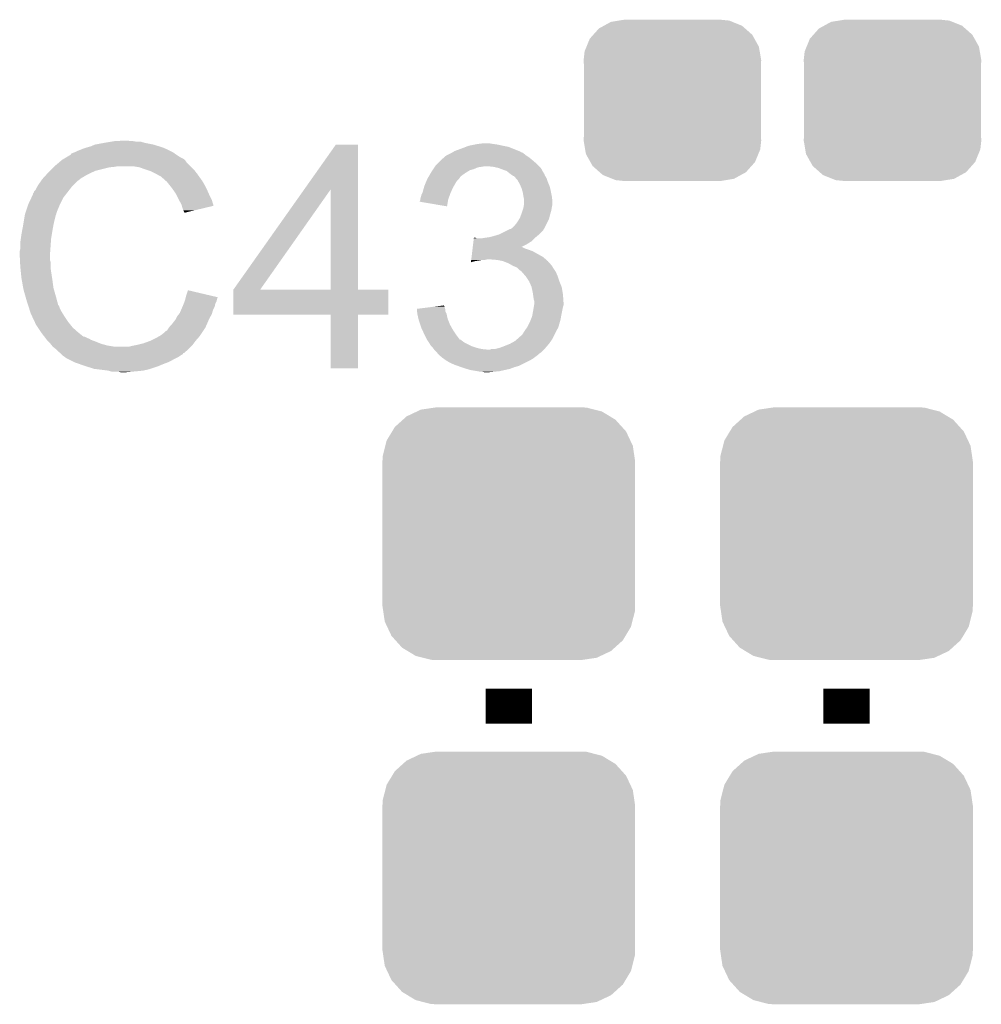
# Model space of a CAD drawing. Extents: x -52 to 48, y -3 to 57.
# Tile 84 of 96: x 25.48 to 29.67, y 41.6 to 45.89. Entities that reach past the tile are written whole.
import ezdxf

# ---------------------------------------------------------------- set-up
doc = ezdxf.new("R2010")
doc.units = 0
doc.layers.get('0').update_dxf_attribs({"linetype": 'CONTINUOUS'})
doc.layers.add('CLICK_SHIELD_FOR_RED_PITAYA_010', color=11, linetype='CONTINUOUS')
doc.layers.add('CLICK_SHIELD_FOR_RED_PITAYA_012', color=8, linetype='CONTINUOUS')

# ---------------------------------------------------------------- blocks, each defined once
blk = doc.blocks.new('CUSTOM_108')
for points in [[(-0.268438, 0.342124), (-0.233628, 0.347838), (0.2622, 0.342124), (0.247972, 0.347838)], [(-0.233628, 0.347838), (-0.20955, 0.35179), (0.247972, 0.347838), (0.20955, 0.35179)], [(-0.34504, 0.286174), (-0.320744, 0.31339), (0.348152, 0.286174), (0.317222, 0.31339)], [(-0.320744, 0.31339), (-0.298526, 0.325596), (0.317222, 0.31339), (0.30335, 0.325596)], [(-0.298526, 0.325596), (-0.268438, 0.342124), (0.30335, 0.325596), (0.2622, 0.342124)], [(-0.37475, 0.234078), (-0.360486, 0.26887), (0.377262, 0.234078), (0.357822, 0.26887)], [(-0.360486, 0.26887), (-0.34504, 0.286174), (0.357822, 0.26887), (0.348152, 0.286174)], [(-0.383124, 0.213652), (-0.37475, 0.234078), (0.380766, 0.213652), (0.377262, 0.234078)], [(-0.38735, 0.17526), (-0.383124, 0.213652), (0.38735, 0.17526), (0.380766, 0.213652)], [(-0.38608, 0.154124), (-0.38735, 0.17526), (0.38608, 0.154124), (0.38735, 0.17526)], [(-0.38608, -0.154124), (-0.38608, 0.154124), (0.38608, -0.154124), (0.38608, 0.154124)], [(-0.38735, -0.17526), (-0.38608, -0.154124), (0.38735, -0.17526), (0.38608, -0.154124)], [(-0.380764, -0.213652), (-0.38735, -0.17526), (0.383124, -0.213652), (0.38735, -0.17526)], [(-0.377262, -0.234078), (-0.380764, -0.213652), (0.374748, -0.234078), (0.383124, -0.213652)], [(-0.35782, -0.26887), (-0.377262, -0.234078), (0.360486, -0.26887), (0.374748, -0.234078)], [(-0.348152, -0.286174), (-0.35782, -0.26887), (0.345038, -0.286174), (0.360486, -0.26887)], [(-0.31722, -0.31339), (-0.348152, -0.286174), (0.320744, -0.31339), (0.345038, -0.286174)], [(-0.30335, -0.325596), (-0.31722, -0.31339), (0.298524, -0.325596), (0.320744, -0.31339)], [(-0.262198, -0.342124), (-0.30335, -0.325596), (0.268438, -0.342124), (0.298524, -0.325596)], [(-0.247972, -0.347838), (-0.262198, -0.342124), (0.233626, -0.347838), (0.268438, -0.342124)], [(-0.20955, -0.35179), (-0.247972, -0.347838), (0.20955, -0.35179), (0.233626, -0.347838)]]:
    blk.add_solid(points)
blk = doc.blocks.new('CUSTOM_208')
for points in [[(-0.445816, 0.51162), (-0.400774, 0.532846), (0.441342, 0.51162), (0.406198, 0.532846)], [(-0.400774, 0.532846), (-0.383312, 0.541074), (0.406198, 0.532846), (0.373946, 0.541074)], [(-0.383312, 0.541074), (-0.323442, 0.549926), (0.373946, 0.541074), (0.339246, 0.549926)], [(-0.323442, 0.549926), (-0.31496, 0.55118), (0.339246, 0.549926), (0.31496, 0.55118)], [(-0.497124, 0.465342), (-0.461888, 0.497124), (0.49401, 0.465342), (0.465342, 0.497124)], [(-0.461888, 0.497124), (-0.445816, 0.51162), (0.465342, 0.497124), (0.441342, 0.51162)], [(-0.532846, 0.406198), (-0.508918, 0.445816), (0.53029, 0.406198), (0.51162, 0.445816)], [(-0.508918, 0.445816), (-0.497124, 0.465342), (0.51162, 0.445816), (0.49401, 0.465342)], [(-0.538686, 0.383312), (-0.532846, 0.406198), (0.541074, 0.383312), (0.53029, 0.406198)], [(-0.549926, 0.339246), (-0.538686, 0.383312), (0.54759, 0.339246), (0.541074, 0.383312)], [(-0.55118, 0.31496), (-0.549926, 0.339246), (0.55118, 0.31496), (0.54759, 0.339246)], [(-0.55118, -0.31496), (-0.55118, 0.31496), (0.55118, -0.31496), (0.55118, 0.31496)], [(-0.547588, -0.339246), (-0.55118, -0.31496), (0.549926, -0.339246), (0.55118, -0.31496)], [(-0.541074, -0.383312), (-0.547588, -0.339246), (0.538684, -0.383312), (0.549926, -0.339246)], [(-0.530288, -0.406198), (-0.541074, -0.383312), (0.532846, -0.406198), (0.538684, -0.383312)], [(-0.51162, -0.445816), (-0.530288, -0.406198), (0.508916, -0.445816), (0.532846, -0.406198)], [(-0.494008, -0.465342), (-0.51162, -0.445816), (0.497124, -0.465342), (0.508916, -0.445816)], [(-0.465342, -0.497124), (-0.494008, -0.465342), (0.461886, -0.497124), (0.497124, -0.465342)], [(-0.44134, -0.51162), (-0.465342, -0.497124), (0.445816, -0.51162), (0.461886, -0.497124)], [(-0.406198, -0.532846), (-0.44134, -0.51162), (0.400772, -0.532846), (0.445816, -0.51162)], [(-0.373944, -0.541074), (-0.406198, -0.532846), (0.383312, -0.541074), (0.400772, -0.532846)], [(-0.339246, -0.549926), (-0.373944, -0.541074), (0.32344, -0.549926), (0.383312, -0.541074)], [(-0.31496, -0.55118), (-0.339246, -0.549926), (0.31496, -0.55118), (0.32344, -0.549926)]]:
    blk.add_solid(points)

msp = doc.modelspace()

# ---------------------------------------------------------------- linework, layer by layer
at = {"layer": 'CLICK_SHIELD_FOR_RED_PITAYA_010', "const_width": 0.2032}
for points in [[(27.6098, 42.8244), (27.6098, 42.9768)], [(29.083, 42.8244), (29.083, 42.9768)]]:
    msp.add_lwpolyline(points, dxfattribs=at)
at = {"layer": 'CLICK_SHIELD_FOR_RED_PITAYA_010'}
for points in [[(25.786082, 45.34154), (25.803862, 45.34916), (26.084786, 45.34154), (26.060402, 45.34916)], [(25.803862, 45.34916), (25.8445, 45.35678), (26.060402, 45.34916), (26.022298, 45.35678)], [(25.8445, 45.35678), (25.87498, 45.36186), (26.022298, 45.35678), (26.004524, 45.36186)], [(25.87498, 45.36186), (25.89022, 45.3644), (25.986742, 45.36186), (25.971502, 45.3644)], [(25.89022, 45.3644), (25.935938, 45.36694), (25.958802, 45.3644), (25.948642, 45.36694)], [(26.717138, 45.153514), (26.855406, 45.349128), (26.95195, 45.153514), (26.95194, 45.349128)], [(26.855406, 45.349128), (26.85543, 45.34916), (26.95194, 45.349128), (26.85543, 45.34916)], [(27.421326, 45.338998), (27.434542, 45.34408), (27.609802, 45.338998), (27.5844, 45.34408)], [(27.434542, 45.34408), (27.45994, 45.34916), (27.5844, 45.34408), (27.561538, 45.34916)], [(27.45994, 45.34916), (27.47264, 45.3517), (27.561538, 45.34916), (27.54376, 45.3517)], [(27.47264, 45.3517), (27.492962, 45.35424), (27.54376, 45.3517), (27.528522, 45.35424)], [(25.674312, 45.29074), (25.695468, 45.30344), (26.182314, 45.29074), (26.162, 45.30344)], [(25.695468, 45.30344), (25.69972, 45.305992), (26.162, 45.30344), (26.158426, 45.305992)], [(25.69972, 45.305992), (25.699744, 45.308526), (26.158426, 45.305992), (26.154876, 45.308526)], [(25.699744, 45.308526), (25.709882, 45.3136), (26.154876, 45.308526), (26.147766, 45.3136)], [(25.709882, 45.3136), (25.717494, 45.316138), (26.147766, 45.3136), (26.14421, 45.316138)], [(25.717494, 45.316138), (25.7175, 45.31614), (26.14421, 45.316138), (26.144208, 45.31614)], [(25.7175, 45.31614), (25.72766, 45.32122), (26.144208, 45.31614), (26.134054, 45.32122)], [(25.72766, 45.32122), (25.740358, 45.3263), (26.134054, 45.32122), (26.1239, 45.3263)], [(25.740358, 45.3263), (25.753058, 45.33138), (26.1239, 45.3263), (26.11247, 45.33138)], [(25.753058, 45.33138), (25.7683, 45.33646), (26.11247, 45.33138), (26.10104, 45.33646)], [(25.7683, 45.33646), (25.786082, 45.34154), (26.10104, 45.33646), (26.084786, 45.34154)], [(27.33294, 45.29836), (27.340562, 45.30344), (27.69108, 45.29836), (27.68346, 45.30344)], [(27.340562, 45.30344), (27.360874, 45.313598), (27.68346, 45.30344), (27.670762, 45.313598)], [(27.360874, 45.313598), (27.360878, 45.3136), (27.670762, 45.313598), (27.670758, 45.3136)], [(27.360878, 45.3136), (27.365108, 45.31614), (27.670758, 45.3136), (27.663144, 45.31614)], [(27.365108, 45.31614), (27.369332, 45.318676), (27.663144, 45.31614), (27.66059, 45.318676)], [(27.369332, 45.318676), (27.37357, 45.32122), (27.66059, 45.318676), (27.654234, 45.32122)], [(27.37357, 45.32122), (27.40152, 45.33138), (27.654234, 45.32122), (27.628842, 45.33138)], [(27.40152, 45.33138), (27.421326, 45.338998), (27.628842, 45.33138), (27.609802, 45.338998)], [(25.6286, 45.25518), (25.646608, 45.270418), (26.22042, 45.25518), (26.205182, 45.270418)], [(25.646608, 45.270418), (25.655616, 45.27804), (26.205182, 45.270418), (26.2001, 45.27804)], [(25.655616, 45.27804), (25.661622, 45.283122), (26.2001, 45.27804), (26.19501, 45.283122)], [(25.661622, 45.283122), (25.665846, 45.285658), (26.19501, 45.283122), (26.19247, 45.285658)], [(25.665846, 45.285658), (25.670076, 45.288198), (26.19247, 45.285658), (26.187404, 45.288198)], [(25.670076, 45.288198), (25.674302, 45.290734), (26.187404, 45.288198), (26.184866, 45.290734)], [(25.674302, 45.290734), (25.674312, 45.29074), (26.184866, 45.290734), (26.182314, 45.29074)], [(27.288912, 45.25518), (27.292302, 45.260262), (27.741882, 45.25518), (27.7368, 45.260262)], [(27.292302, 45.260262), (27.297382, 45.265342), (27.7368, 45.260262), (27.73172, 45.265342)], [(27.297382, 45.265342), (27.31262, 45.28058), (27.73172, 45.265342), (27.71394, 45.28058)], [(27.31262, 45.28058), (27.320244, 45.288202), (27.71394, 45.28058), (27.704794, 45.288202)], [(27.320244, 45.288202), (27.32531, 45.290742), (27.704794, 45.288202), (27.701746, 45.290742)], [(27.32531, 45.290742), (27.32785, 45.29328), (27.701746, 45.290742), (27.6987, 45.29328)], [(27.32785, 45.29328), (27.33294, 45.29836), (27.6987, 45.29328), (27.69108, 45.29836)], [(25.577566, 45.201838), (25.593732, 45.21962), (25.742898, 45.201838), (25.773382, 45.21962)], [(25.593732, 45.21962), (25.60066, 45.22724), (25.773382, 45.21962), (25.78989, 45.22724)], [(25.60066, 45.22724), (25.60828, 45.23486), (25.78989, 45.22724), (25.806398, 45.23486)], [(25.60828, 45.23486), (25.62352, 45.2501), (25.806398, 45.23486), (25.86736, 45.2501)], [(25.62352, 45.2501), (25.62606, 45.25264), (25.86736, 45.2501), (25.892762, 45.25264)], [(25.62606, 45.25264), (25.6286, 45.25518), (25.892762, 45.25264), (25.905458, 45.25518)], [(25.999438, 45.2501), (25.968958, 45.25518), (26.2255, 45.2501), (26.22042, 45.25518)], [(26.02738, 45.23994), (25.999438, 45.2501), (26.23566, 45.23994), (26.2255, 45.2501)], [(26.035006, 45.237398), (26.02738, 45.23994), (26.238202, 45.237398), (26.23566, 45.23994)], [(26.050238, 45.23232), (26.035006, 45.237398), (26.242266, 45.23232), (26.238202, 45.237398)], [(26.06548, 45.2247), (26.050238, 45.23232), (26.24836, 45.2247), (26.242266, 45.23232)], [(26.07056, 45.22216), (26.06548, 45.2247), (26.250176, 45.22216), (26.24836, 45.2247)], [(26.083262, 45.21454), (26.07056, 45.22216), (26.255618, 45.21454), (26.250176, 45.22216)], [(26.093416, 45.209462), (26.083262, 45.21454), (26.259246, 45.209462), (26.255618, 45.21454)], [(27.261604, 45.211998), (27.269014, 45.2247), (27.401518, 45.211998), (27.419302, 45.2247)], [(27.269014, 45.2247), (27.271978, 45.22978), (27.419302, 45.2247), (27.427428, 45.22978)], [(27.271978, 45.22978), (27.277056, 45.237398), (27.427428, 45.22978), (27.439618, 45.237398)], [(27.277056, 45.237398), (27.280444, 45.242478), (27.439618, 45.237398), (27.4574, 45.242478)], [(27.280444, 45.242478), (27.285524, 45.250098), (27.4574, 45.242478), (27.475178, 45.250098)], [(27.285524, 45.250098), (27.287218, 45.25264), (27.475178, 45.250098), (27.49296, 45.25264)], [(27.287218, 45.25264), (27.288912, 45.25518), (27.49296, 45.25264), (27.505658, 45.25518)], [(27.541218, 45.25264), (27.515822, 45.25518), (27.744422, 45.25264), (27.741882, 45.25518)], [(27.564078, 45.24756), (27.541218, 45.25264), (27.749502, 45.24756), (27.744422, 45.25264)], [(27.564084, 45.247558), (27.564078, 45.24756), (27.749502, 45.247558), (27.749502, 45.24756)], [(27.5844, 45.23994), (27.564084, 45.247558), (27.753738, 45.23994), (27.749502, 45.247558)], [(27.599648, 45.23486), (27.5844, 45.23994), (27.756562, 45.23486), (27.753738, 45.23994)], [(27.612328, 45.22471), (27.599648, 45.23486), (27.762202, 45.22471), (27.756562, 45.23486)], [(27.61234, 45.2247), (27.612328, 45.22471), (27.762212, 45.2247), (27.762202, 45.22471)], [(27.615732, 45.222156), (27.61234, 45.2247), (27.76474, 45.222156), (27.762212, 45.2247)], [(27.6225, 45.21708), (27.615732, 45.222156), (27.766434, 45.21708), (27.76474, 45.222156)], [(27.626314, 45.214538), (27.6225, 45.21708), (27.76728, 45.214538), (27.766434, 45.21708)], [(27.630114, 45.212004), (27.626314, 45.214538), (27.768802, 45.212004), (27.76728, 45.214538)], [(25.551382, 45.163738), (25.557478, 45.1739), (25.70226, 45.163738), (25.712422, 45.1739)], [(25.557478, 45.1739), (25.569924, 45.191678), (25.712422, 45.1739), (25.7302, 45.191678)], [(25.569924, 45.191678), (25.57526, 45.1993), (25.7302, 45.191678), (25.740358, 45.1993)], [(25.57526, 45.1993), (25.575262, 45.199302), (25.740358, 45.1993), (25.74036, 45.199302)], [(25.575262, 45.199302), (25.577566, 45.201838), (25.74036, 45.199302), (25.742898, 45.201838)], [(26.09596, 45.20692), (26.093416, 45.209462), (26.261062, 45.20692), (26.259246, 45.209462)], [(26.115964, 45.18914), (26.09596, 45.20692), (26.273762, 45.18914), (26.261062, 45.20692)], [(26.11882, 45.1866), (26.115964, 45.18914), (26.275214, 45.1866), (26.273762, 45.18914)], [(26.131012, 45.17136), (26.11882, 45.1866), (26.28392, 45.17136), (26.275214, 45.1866)], [(27.2415, 45.168822), (27.245732, 45.17898), (27.370316, 45.168822), (27.37612, 45.17898)], [(27.245732, 45.17898), (27.251022, 45.191678), (27.37612, 45.17898), (27.383738, 45.191678)], [(27.251022, 45.191678), (27.2542, 45.199302), (27.383738, 45.191678), (27.391362, 45.199302)], [(27.2542, 45.199302), (27.255678, 45.201838), (27.391362, 45.199302), (27.393898, 45.201838)], [(27.255678, 45.201838), (27.260124, 45.20946), (27.393898, 45.201838), (27.39898, 45.20946)], [(27.260124, 45.20946), (27.261604, 45.211998), (27.39898, 45.20946), (27.401518, 45.211998)], [(27.632662, 45.212), (27.630114, 45.212004), (27.768806, 45.212), (27.768802, 45.212004)], [(27.641356, 45.20185), (27.632662, 45.212), (27.7749, 45.20185), (27.768806, 45.212)], [(27.6479, 45.19421), (27.641356, 45.20185), (27.777446, 45.19421), (27.7749, 45.20185)], [(27.652252, 45.186602), (27.6479, 45.19421), (27.77998, 45.186602), (27.777446, 45.19421)], [(27.65806, 45.176442), (27.652252, 45.186602), (27.784334, 45.176442), (27.77998, 45.186602)], [(27.661328, 45.168818), (27.65806, 45.176442), (27.7876, 45.168818), (27.784334, 45.176442)], [(25.527446, 45.118018), (25.53462, 45.133264), (25.6667, 45.118018), (25.678558, 45.133264)], [(25.53462, 45.133264), (25.534626, 45.135806), (25.678558, 45.133264), (25.680534, 45.135806)], [(25.534626, 45.135806), (25.53716, 45.138344), (25.680534, 45.135806), (25.682508, 45.138344)], [(25.53716, 45.138344), (25.539704, 45.145952), (25.682508, 45.138344), (25.688426, 45.145952)], [(25.539704, 45.145952), (25.544782, 45.151044), (25.688426, 45.145952), (25.692386, 45.151044)], [(25.544782, 45.151044), (25.54986, 45.161198), (25.692386, 45.151044), (25.700284, 45.161198)], [(25.54986, 45.161198), (25.551382, 45.163738), (25.700284, 45.161198), (25.70226, 45.163738)], [(26.13914, 45.1612), (26.131012, 45.17136), (26.289, 45.1612), (26.28392, 45.17136)], [(26.14625, 45.15104), (26.13914, 45.1612), (26.29408, 45.15104), (26.289, 45.1612)], [(26.156918, 45.13579), (26.14625, 45.15104), (26.300858, 45.13579), (26.29408, 45.15104)], [(26.160726, 45.12818), (26.156918, 45.13579), (26.30424, 45.12818), (26.300858, 45.13579)], [(26.408404, 44.716736), (26.717138, 45.153514), (26.525252, 44.716736), (26.832516, 45.153514)], [(26.832534, 44.7167), (26.832516, 45.153514), (26.951972, 44.7167), (26.95195, 45.153514)], [(27.226258, 45.12056), (27.2288, 45.130722), (27.349334, 45.12056), (27.35303, 45.130722)], [(27.2288, 45.130722), (27.23261, 45.13834), (27.35303, 45.130722), (27.3558, 45.13834)], [(27.23261, 45.13834), (27.233882, 45.140882), (27.3558, 45.13834), (27.356928, 45.140882)], [(27.233882, 45.140882), (27.23942, 45.161198), (27.356928, 45.140882), (27.36596, 45.161198)], [(27.23942, 45.161198), (27.2415, 45.168822), (27.36596, 45.161198), (27.370316, 45.168822)], [(27.66568, 45.158662), (27.661328, 45.168818), (27.79014, 45.158662), (27.7876, 45.168818)], [(27.668584, 45.1485), (27.66568, 45.158662), (27.79268, 45.1485), (27.79014, 45.158662)], [(27.67076, 45.140882), (27.668584, 45.1485), (27.794204, 45.140882), (27.79268, 45.1485)], [(27.6733, 45.12564), (27.67076, 45.140882), (27.797252, 45.12564), (27.794204, 45.140882)], [(25.503292, 45.057056), (25.513452, 45.08754), (25.63876, 45.057056), (25.65146, 45.08754)], [(25.513452, 45.08754), (25.5143, 45.09008), (25.65146, 45.08754), (25.65273, 45.09008)], [(25.5143, 45.09008), (25.527446, 45.118018), (25.65273, 45.09008), (25.6667, 45.118018)], [(26.16962, 45.1104), (26.160726, 45.12818), (26.313132, 45.1104), (26.30424, 45.12818)], [(26.171034, 45.107858), (26.16962, 45.1104), (26.314402, 45.107858), (26.313132, 45.1104)], [(26.18232, 45.087542), (26.171034, 45.107858), (26.320468, 45.087542), (26.314402, 45.107858)], [(26.183594, 45.082454), (26.18232, 45.087542), (26.321986, 45.082454), (26.320468, 45.087542)], [(27.22118, 45.100268), (27.221182, 45.102784), (27.34394, 45.100268), (27.344362, 45.102784)], [(27.340528, 45.079924), (27.22118, 45.100268), (27.340528, 45.079924), (27.34394, 45.100268)], [(27.221182, 45.102784), (27.22372, 45.107864), (27.344362, 45.102784), (27.345214, 45.107864)], [(27.22372, 45.110398), (27.223722, 45.112942), (27.34564, 45.110398), (27.346564, 45.112942)], [(27.22372, 45.107864), (27.22372, 45.110398), (27.345214, 45.107864), (27.34564, 45.110398)], [(27.223722, 45.112942), (27.226258, 45.12056), (27.346564, 45.112942), (27.349334, 45.12056)], [(27.67381, 45.1231), (27.6733, 45.12564), (27.79776, 45.1231), (27.797252, 45.12564)], [(27.67584, 45.112942), (27.67381, 45.1231), (27.79889, 45.112942), (27.79776, 45.1231)], [(27.674146, 45.07738), (27.675838, 45.087538), (27.79776, 45.07738), (27.8003, 45.087538)], [(27.675838, 45.087538), (27.67584, 45.087542), (27.8003, 45.087538), (27.8003, 45.087542)], [(27.67584, 45.100238), (27.67584, 45.112942), (27.8003, 45.100238), (27.79889, 45.112942)], [(27.67584, 45.087542), (27.67584, 45.100238), (27.8003, 45.087542), (27.8003, 45.100238)], [(25.498636, 45.041818), (25.499062, 45.044362), (25.633678, 45.041818), (25.63495, 45.044362)], [(25.499062, 45.044362), (25.499906, 45.046896), (25.63495, 45.044362), (25.636218, 45.046896)], [(25.499906, 45.046896), (25.501602, 45.051984), (25.636218, 45.046896), (25.63622, 45.051984)], [(25.501602, 45.051984), (25.502444, 45.054514), (25.63622, 45.051984), (25.638754, 45.054514)], [(25.502444, 45.054514), (25.503292, 45.057056), (25.638754, 45.054514), (25.63876, 45.057056)], [(26.184862, 45.07738), (26.183594, 45.082454), (26.300818, 45.07738), (26.321986, 45.082454)], [(26.18994, 45.062142), (26.184862, 45.07738), (26.237252, 45.062142), (26.300818, 45.07738)], [(26.192478, 45.057064), (26.18994, 45.062142), (26.216068, 45.057064), (26.237252, 45.062142)], [(26.195014, 45.054526), (26.192478, 45.057064), (26.205482, 45.054526), (26.216068, 45.057064)], [(26.19502, 45.052018), (26.195014, 45.054526), (26.19502, 45.052018), (26.205482, 45.054526)], [(27.65806, 45.029108), (27.663776, 45.04436), (27.786326, 45.029108), (27.79014, 45.04436)], [(27.663776, 45.04436), (27.66568, 45.04944), (27.79014, 45.04436), (27.79159, 45.04944)], [(27.66568, 45.04944), (27.669912, 45.062138), (27.79159, 45.04944), (27.79522, 45.062138)], [(27.669912, 45.062138), (27.6733, 45.0723), (27.79522, 45.062138), (27.796912, 45.0723)], [(27.6733, 45.0723), (27.674146, 45.07738), (27.796912, 45.0723), (27.79776, 45.07738)], [(25.49144, 44.99864), (25.49525, 45.0215), (25.62352, 44.99864), (25.6286, 45.0215)], [(25.49525, 45.0215), (25.498636, 45.041818), (25.6286, 45.0215), (25.633678, 45.041818)], [(27.635202, 44.996102), (27.64536, 45.008802), (27.771086, 44.996102), (27.777438, 45.008802)], [(27.64536, 45.008802), (27.654888, 45.024038), (27.777438, 45.008802), (27.78506, 45.024038)], [(27.654888, 45.024038), (27.65806, 45.029108), (27.78506, 45.024038), (27.786326, 45.029108)], [(25.48128, 44.940222), (25.48382, 44.958), (25.61336, 44.940222), (25.616322, 44.958)], [(25.48382, 44.958), (25.4862, 44.9707), (25.616322, 44.958), (25.61844, 44.9707)], [(25.4862, 44.9707), (25.49144, 44.99864), (25.61844, 44.9707), (25.62352, 44.99864)], [(27.560692, 44.95546), (27.56916, 44.958), (27.73934, 44.95546), (27.741878, 44.958)], [(27.56916, 44.958), (27.604742, 44.97579), (27.741878, 44.958), (27.759658, 44.97579)], [(27.604742, 44.97579), (27.614874, 44.980856), (27.759658, 44.97579), (27.762198, 44.980856)], [(27.614874, 44.980856), (27.614884, 44.98086), (27.762198, 44.980856), (27.7622, 44.98086)], [(27.614884, 44.98086), (27.617426, 44.980864), (27.7622, 44.98086), (27.762204, 44.980864)], [(27.617426, 44.980864), (27.621244, 44.98341), (27.762204, 44.980864), (27.764738, 44.98341)], [(27.621244, 44.98341), (27.625042, 44.985942), (27.764738, 44.98341), (27.766004, 44.985942)], [(27.625042, 44.985942), (27.635202, 44.996102), (27.766004, 44.985942), (27.771086, 44.996102)], [(25.47874, 44.92244), (25.48128, 44.940222), (25.612088, 44.92244), (25.61336, 44.940222)], [(25.47874, 44.894502), (25.47874, 44.92244), (25.610094, 44.894502), (25.612088, 44.92244)], [(27.45258, 44.90212), (27.454094, 44.914822), (27.663272, 44.90212), (27.68854, 44.914822)], [(27.454094, 44.914822), (27.45561, 44.92752), (27.68854, 44.914822), (27.708858, 44.92752)], [(27.45561, 44.92752), (27.457126, 44.94022), (27.708858, 44.92752), (27.721558, 44.94022)], [(27.457126, 44.94022), (27.457428, 44.942758), (27.470104, 44.94022), (27.465024, 44.942758)], [(27.457428, 44.942758), (27.45743, 44.94276), (27.465024, 44.942758), (27.45743, 44.94276)], [(27.490422, 44.94022), (27.50566, 44.94276), (27.721558, 44.94022), (27.724098, 44.94276)], [(27.50566, 44.94276), (27.505674, 44.942762), (27.724098, 44.94276), (27.724102, 44.942762)], [(27.505674, 44.942762), (27.52344, 44.9453), (27.724102, 44.942762), (27.727146, 44.9453)], [(27.52344, 44.9453), (27.543758, 44.95038), (27.727146, 44.9453), (27.733242, 44.95038)], [(27.543758, 44.95038), (27.560692, 44.95546), (27.733242, 44.95038), (27.73934, 44.95546)], [(25.4762, 44.884342), (25.47874, 44.894502), (25.609368, 44.884342), (25.610094, 44.894502)], [(25.4762, 44.869102), (25.4762, 44.884342), (25.60828, 44.869102), (25.609368, 44.884342)], [(27.447426, 44.85894), (27.450458, 44.88434), (27.75965, 44.85894), (27.713942, 44.88434)], [(27.450458, 44.88434), (27.451366, 44.89196), (27.713942, 44.88434), (27.69362, 44.89196)], [(27.451366, 44.89196), (27.451972, 44.89704), (27.69362, 44.89196), (27.678382, 44.89704)], [(27.451972, 44.89704), (27.452578, 44.902118), (27.678382, 44.89704), (27.668224, 44.902118)], [(27.452578, 44.902118), (27.45258, 44.90212), (27.668224, 44.902118), (27.663272, 44.90212)], [(25.4762, 44.8691), (25.4762, 44.869102), (25.608282, 44.8691), (25.60828, 44.869102)], [(25.477344, 44.846238), (25.4762, 44.8691), (25.608282, 44.846238), (25.608282, 44.8691)], [(25.477726, 44.838616), (25.477344, 44.846238), (25.61082, 44.838616), (25.608282, 44.846238)], [(25.47874, 44.8183), (25.477726, 44.838616), (25.61082, 44.8183), (25.61082, 44.838616)], [(27.444704, 44.836122), (27.445304, 44.84116), (27.444704, 44.836122), (27.462478, 44.84116)], [(27.445304, 44.84116), (27.445608, 44.8437), (27.462478, 44.84116), (27.48026, 44.8437)], [(27.445608, 44.8437), (27.44591, 44.84624), (27.48026, 44.8437), (27.492958, 44.84624)], [(27.44591, 44.84624), (27.446214, 44.84878), (27.505658, 44.84624), (27.515818, 44.84878)], [(27.446214, 44.84878), (27.447426, 44.85894), (27.771268, 44.84878), (27.75965, 44.85894)], [(27.559, 44.84624), (27.528522, 44.84878), (27.774172, 44.84624), (27.771268, 44.84878)], [(27.584398, 44.84116), (27.559, 44.84624), (27.77998, 44.84116), (27.774172, 44.84624)], [(27.6098, 44.831), (27.584398, 44.84116), (27.789014, 44.831), (27.77998, 44.84116)], [(27.627578, 44.82084), (27.6098, 44.831), (27.798046, 44.82084), (27.789014, 44.831)], [(25.479504, 44.810678), (25.47874, 44.8183), (25.61082, 44.810678), (25.61082, 44.8183)], [(25.481026, 44.79544), (25.479504, 44.810678), (25.61336, 44.79544), (25.61082, 44.810678)], [(25.48382, 44.767498), (25.481026, 44.79544), (25.61766, 44.767498), (25.61336, 44.79544)], [(27.633498, 44.818304), (27.627578, 44.82084), (27.8003, 44.818304), (27.798046, 44.82084)], [(27.639448, 44.815754), (27.633498, 44.818304), (27.800304, 44.815754), (27.8003, 44.818304)], [(27.645356, 44.813222), (27.639448, 44.815754), (27.801994, 44.813222), (27.800304, 44.815754)], [(27.655518, 44.803062), (27.645356, 44.813222), (27.80877, 44.803062), (27.801994, 44.813222)], [(27.66314, 44.79798), (27.655518, 44.803062), (27.81216, 44.79798), (27.80877, 44.803062)], [(27.665682, 44.79544), (27.66314, 44.79798), (27.813854, 44.79544), (27.81216, 44.79798)], [(27.667896, 44.79291), (27.665682, 44.79544), (27.81554, 44.79291), (27.813854, 44.79544)], [(27.68346, 44.775122), (27.667896, 44.79291), (27.82316, 44.775122), (27.81554, 44.79291)], [(25.484718, 44.76242), (25.48382, 44.767498), (25.61844, 44.76242), (25.61766, 44.767498)], [(25.49144, 44.72432), (25.484718, 44.76242), (25.62352, 44.72432), (25.61844, 44.76242)], [(27.683462, 44.77512), (27.68346, 44.775122), (27.82316, 44.77512), (27.82316, 44.775122)], [(27.698698, 44.752262), (27.683462, 44.77512), (27.83078, 44.752262), (27.82316, 44.77512)], [(27.6987, 44.75226), (27.698698, 44.752262), (27.83078, 44.75226), (27.83078, 44.752262)], [(27.708858, 44.729402), (27.6987, 44.75226), (27.839924, 44.729402), (27.83078, 44.75226)], [(25.491442, 44.724318), (25.49144, 44.72432), (25.62352, 44.724318), (25.62352, 44.72432)], [(25.49652, 44.704), (25.491442, 44.724318), (25.629326, 44.704), (25.62352, 44.724318)], [(25.500876, 44.68876), (25.49652, 44.704), (25.63368, 44.68876), (25.629326, 44.704)], [(26.20264, 44.691298), (26.21029, 44.714156), (26.307338, 44.691298), (26.21029, 44.714156)], [(26.40838, 44.607512), (26.408382, 44.716668), (27.083988, 44.607512), (27.08402, 44.716668)], [(26.408382, 44.7167), (26.408384, 44.716706), (26.832534, 44.7167), (26.781322, 44.716706)], [(26.408382, 44.716668), (26.408382, 44.7167), (27.08402, 44.716668), (26.951972, 44.7167)], [(26.408384, 44.716706), (26.408404, 44.716736), (26.781322, 44.716706), (26.525252, 44.716736)], [(27.709424, 44.726858), (27.708858, 44.729402), (27.84094, 44.726858), (27.839924, 44.729402)], [(27.71394, 44.706538), (27.709424, 44.726858), (27.844328, 44.706538), (27.84094, 44.726858)], [(27.715392, 44.696382), (27.71394, 44.706538), (27.84602, 44.696382), (27.844328, 44.706538)], [(25.50668, 44.66844), (25.500876, 44.68876), (25.639102, 44.66844), (25.63368, 44.68876)], [(25.512604, 44.650668), (25.50668, 44.66844), (25.643844, 44.650668), (25.639102, 44.66844)], [(26.191844, 44.655738), (26.195652, 44.665898), (26.32964, 44.655738), (26.33472, 44.665898)], [(26.195652, 44.665898), (26.19756, 44.670982), (26.33472, 44.665898), (26.335988, 44.670982)], [(26.19756, 44.670982), (26.198828, 44.676058), (26.335988, 44.670982), (26.337258, 44.676058)], [(26.198828, 44.676058), (26.200098, 44.681136), (26.337258, 44.676058), (26.339798, 44.681136)], [(26.200098, 44.681136), (26.200728, 44.683652), (26.339798, 44.681136), (26.3398, 44.683652)], [(26.200728, 44.683652), (26.20264, 44.691298), (26.3398, 44.683652), (26.307338, 44.691298)], [(27.71648, 44.68876), (27.715392, 44.696382), (27.846566, 44.68876), (27.84602, 44.696382)], [(27.71902, 44.67352), (27.71648, 44.68876), (27.847654, 44.67352), (27.846566, 44.68876)], [(27.721558, 44.665902), (27.71902, 44.67352), (27.848198, 44.665902), (27.847654, 44.67352)], [(27.719866, 44.648118), (27.72156, 44.658282), (27.848558, 44.648118), (27.848558, 44.658282)], [(27.72156, 44.660822), (27.721558, 44.665902), (27.84856, 44.660822), (27.848198, 44.665902)], [(27.72156, 44.658282), (27.72156, 44.660822), (27.848558, 44.658282), (27.84856, 44.660822)], [(25.513456, 44.648116), (25.512604, 44.650668), (25.646382, 44.648116), (25.643844, 44.650668)], [(25.515148, 44.643038), (25.513456, 44.648116), (25.64892, 44.643038), (25.646382, 44.648116)], [(25.51684, 44.637958), (25.515148, 44.643038), (25.650614, 44.637958), (25.64892, 44.643038)], [(25.517476, 44.63542), (25.51684, 44.637958), (25.65146, 44.63542), (25.650614, 44.637958)], [(25.519382, 44.6278), (25.517476, 44.63542), (25.655272, 44.6278), (25.65146, 44.63542)], [(25.521922, 44.620182), (25.519382, 44.6278), (25.65908, 44.620182), (25.655272, 44.6278)], [(25.52446, 44.612562), (25.521922, 44.620182), (25.663844, 44.612562), (25.65908, 44.620182)], [(26.170636, 44.610018), (26.1747, 44.615102), (26.3144, 44.610018), (26.31585, 44.615102)], [(26.1747, 44.615102), (26.18014, 44.627798), (26.31585, 44.615102), (26.319478, 44.627798)], [(26.18014, 44.627798), (26.186672, 44.643038), (26.319478, 44.627798), (26.327098, 44.643038)], [(26.186672, 44.643038), (26.18994, 44.65066), (26.327098, 44.643038), (26.328622, 44.65066)], [(26.18994, 44.65066), (26.191844, 44.655738), (26.328622, 44.65066), (26.32964, 44.655738)], [(27.2085, 44.63287), (27.248412, 44.637958), (27.332098, 44.63287), (27.330402, 44.637958)], [(27.20878, 44.630336), (27.2085, 44.63287), (27.33294, 44.630336), (27.332098, 44.63287)], [(27.20962, 44.622716), (27.20878, 44.630336), (27.332942, 44.622716), (27.33294, 44.630336)], [(27.210742, 44.612558), (27.20962, 44.622716), (27.338022, 44.612558), (27.332942, 44.622716)], [(27.248412, 44.637958), (27.288308, 44.643044), (27.330402, 44.637958), (27.3304, 44.643044)], [(27.288308, 44.643044), (27.308154, 44.645574), (27.3304, 44.643044), (27.327866, 44.645574)], [(27.308154, 44.645574), (27.32786, 44.648086), (27.327866, 44.645574), (27.32786, 44.648086)], [(27.71186, 44.6024), (27.71648, 44.6278), (27.8384, 44.6024), (27.84348, 44.6278)], [(27.71648, 44.6278), (27.718596, 44.640498), (27.84348, 44.6278), (27.84602, 44.640498)], [(27.718596, 44.640498), (27.719866, 44.648118), (27.84602, 44.640498), (27.848558, 44.648118)], [(25.527, 44.60748), (25.52446, 44.612562), (25.667018, 44.60748), (25.663844, 44.612562)], [(25.530586, 44.59986), (25.527, 44.60748), (25.67178, 44.59986), (25.667018, 44.60748)], [(25.541342, 44.577), (25.530586, 44.59986), (25.68702, 44.577), (25.67178, 44.59986)], [(25.54732, 44.56429), (25.541342, 44.577), (25.697188, 44.56429), (25.68702, 44.577)], [(26.13914, 44.564302), (26.14676, 44.57446), (26.292016, 44.564302), (26.29646, 44.57446)], [(26.14676, 44.57446), (26.156922, 44.587162), (26.29646, 44.57446), (26.302018, 44.587162)], [(26.156922, 44.587162), (26.159462, 44.59224), (26.302018, 44.587162), (26.30424, 44.59224)], [(26.159462, 44.59224), (26.16454, 44.60239), (26.30424, 44.59224), (26.31004, 44.60239)], [(26.16454, 44.60239), (26.170636, 44.610018), (26.31004, 44.60239), (26.3144, 44.610018)], [(26.832528, 44.60748), (26.40838, 44.607512), (27.083988, 44.60748), (27.083988, 44.607512)], [(26.83253, 44.607448), (26.832528, 44.60748), (26.95194, 44.607448), (27.083988, 44.60748)], [(26.83256, 44.373832), (26.83253, 44.607448), (26.951908, 44.373832), (26.95194, 44.607448)], [(27.21102, 44.610022), (27.210742, 44.612558), (27.338586, 44.610022), (27.338022, 44.612558)], [(27.215538, 44.589698), (27.21102, 44.610022), (27.343102, 44.589698), (27.338586, 44.610022)], [(27.2161, 44.587162), (27.215538, 44.589698), (27.344118, 44.587162), (27.343102, 44.589698)], [(27.223722, 44.564298), (27.2161, 44.587162), (27.35326, 44.564298), (27.344118, 44.587162)], [(27.69108, 44.554142), (27.70124, 44.57446), (27.826426, 44.554142), (27.832232, 44.57446)], [(27.70124, 44.57446), (27.706318, 44.587158), (27.832232, 44.57446), (27.83586, 44.587158)], [(27.706318, 44.587158), (27.7114, 44.599862), (27.83586, 44.587158), (27.837976, 44.599862)], [(27.7114, 44.599862), (27.71186, 44.6024), (27.837976, 44.599862), (27.8384, 44.6024)], [(25.555784, 44.5516), (25.54732, 44.56429), (25.70734, 44.5516), (25.697188, 44.56429)], [(25.569332, 44.531282), (25.555784, 44.5516), (25.730198, 44.531282), (25.70734, 44.5516)], [(25.57272, 44.5262), (25.569332, 44.531282), (25.73655, 44.5262), (25.730198, 44.531282)], [(26.093408, 44.51858), (26.10612, 44.52874), (26.264446, 44.51858), (26.27122, 44.52874)], [(26.10612, 44.52874), (26.113744, 44.536362), (26.27122, 44.52874), (26.2763, 44.536362)], [(26.113744, 44.536362), (26.11881, 44.538904), (26.2763, 44.536362), (26.277994, 44.538904)], [(26.11881, 44.538904), (26.1239, 44.54652), (26.277994, 44.538904), (26.283072, 44.54652)], [(26.1239, 44.54652), (26.127708, 44.551598), (26.283072, 44.54652), (26.286458, 44.551598)], [(26.127708, 44.551598), (26.131522, 44.55668), (26.286458, 44.551598), (26.28868, 44.55668)], [(26.131522, 44.55668), (26.13914, 44.564302), (26.28868, 44.55668), (26.292016, 44.564302)], [(27.2288, 44.549062), (27.223722, 44.564298), (27.361726, 44.549062), (27.35326, 44.564298)], [(27.232318, 44.54144), (27.2288, 44.549062), (27.36596, 44.54144), (27.361726, 44.549062)], [(27.242868, 44.51858), (27.232318, 44.54144), (27.3812, 44.51858), (27.36596, 44.54144)], [(27.670762, 44.523662), (27.676854, 44.53382), (27.810458, 44.523662), (27.81554, 44.53382)], [(27.676854, 44.53382), (27.678378, 44.53636), (27.81554, 44.53382), (27.81699, 44.53636)], [(27.678378, 44.53636), (27.689262, 44.551598), (27.81699, 44.53636), (27.8257, 44.551598)], [(27.689262, 44.551598), (27.69108, 44.554142), (27.8257, 44.551598), (27.826426, 44.554142)], [(25.584444, 44.51096), (25.57272, 44.5262), (25.755596, 44.51096), (25.73655, 44.5262)], [(25.584446, 44.510958), (25.584444, 44.51096), (25.760684, 44.510958), (25.755596, 44.51096)], [(25.588352, 44.50588), (25.584446, 44.510958), (25.770842, 44.50588), (25.760684, 44.510958)], [(25.590308, 44.503338), (25.588352, 44.50588), (25.778464, 44.503338), (25.770842, 44.50588)], [(25.594214, 44.49826), (25.590308, 44.503338), (25.78607, 44.49826), (25.778464, 44.503338)], [(25.59812, 44.493182), (25.594214, 44.49826), (25.799618, 44.493182), (25.78607, 44.49826)], [(25.600662, 44.49064), (25.59812, 44.493182), (25.8064, 44.49064), (25.799618, 44.493182)], [(25.61082, 44.48048), (25.600662, 44.49064), (25.831796, 44.48048), (25.8064, 44.49064)], [(26.01722, 44.483022), (26.04516, 44.49318), (26.235658, 44.483022), (26.243278, 44.49318)], [(26.04516, 44.49318), (26.045162, 44.493182), (26.243278, 44.49318), (26.24328, 44.493182)], [(26.045162, 44.493182), (26.075638, 44.50842), (26.24328, 44.493182), (26.256614, 44.50842)], [(26.075638, 44.50842), (26.084518, 44.513498), (26.256614, 44.50842), (26.26106, 44.513498)], [(26.084518, 44.513498), (26.093408, 44.51858), (26.26106, 44.513498), (26.264446, 44.51858)], [(27.24404, 44.51604), (27.242868, 44.51858), (27.383108, 44.51604), (27.3812, 44.51858)], [(27.25166, 44.500802), (27.24404, 44.51604), (27.394544, 44.500802), (27.383108, 44.51604)], [(27.253356, 44.49826), (27.25166, 44.500802), (27.39645, 44.49826), (27.394544, 44.500802)], [(27.25336, 44.498254), (27.253356, 44.49826), (27.401526, 44.498254), (27.39645, 44.49826)], [(27.256742, 44.49318), (27.25336, 44.498254), (27.406602, 44.49318), (27.401526, 44.498254)], [(27.261822, 44.48556), (27.256742, 44.49318), (27.416762, 44.48556), (27.406602, 44.49318)], [(27.269438, 44.472862), (27.261822, 44.48556), (27.442158, 44.472862), (27.416762, 44.48556)], [(27.614882, 44.48048), (27.63773, 44.493182), (27.78506, 44.48048), (27.794126, 44.493182)], [(27.63773, 44.493182), (27.643456, 44.49827), (27.794126, 44.493182), (27.797758, 44.49827)], [(27.643456, 44.49827), (27.6606, 44.5135), (27.797758, 44.49827), (27.805374, 44.5135)], [(27.6606, 44.5135), (27.670762, 44.523662), (27.805374, 44.5135), (27.810458, 44.523662)], [(25.610822, 44.480478), (25.61082, 44.48048), (25.8318, 44.480478), (25.831796, 44.48048)], [(25.616916, 44.47286), (25.610822, 44.480478), (25.85974, 44.47286), (25.8318, 44.480478)], [(25.620978, 44.467782), (25.616916, 44.47286), (25.89021, 44.467782), (25.85974, 44.47286)], [(25.620982, 44.46778), (25.620978, 44.467782), (25.890222, 44.46778), (25.89021, 44.467782)], [(25.633678, 44.457622), (25.620982, 44.46778), (26.2128, 44.457622), (26.222958, 44.46778)], [(25.633682, 44.45762), (25.633678, 44.457622), (26.2128, 44.45762), (26.2128, 44.457622)], [(25.64384, 44.447462), (25.633682, 44.45762), (26.201192, 44.447462), (26.2128, 44.45762)], [(25.653998, 44.43984), (25.64384, 44.447462), (26.192484, 44.43984), (26.201192, 44.447462)], [(25.951182, 44.46778), (25.96134, 44.47032), (26.222958, 44.46778), (26.225498, 44.47032)], [(25.96134, 44.47032), (25.97404, 44.47286), (26.225498, 44.47032), (26.228038, 44.47286)], [(25.97404, 44.47286), (25.98674, 44.4754), (26.228038, 44.47286), (26.229942, 44.4754)], [(25.98674, 44.4754), (26.01722, 44.483022), (26.229942, 44.4754), (26.235658, 44.483022)], [(27.27198, 44.47032), (27.269438, 44.472862), (27.447242, 44.47032), (27.442158, 44.472862)], [(27.277058, 44.46524), (27.27198, 44.47032), (27.462482, 44.46524), (27.447242, 44.47032)], [(27.278964, 44.4627), (27.277058, 44.46524), (27.470102, 44.4627), (27.462482, 44.46524)], [(27.282776, 44.45762), (27.278964, 44.4627), (27.492962, 44.45762), (27.470102, 44.4627)], [(27.28468, 44.455082), (27.282776, 44.45762), (27.51834, 44.455082), (27.492962, 44.45762)], [(27.284682, 44.45508), (27.28468, 44.455082), (27.518358, 44.45508), (27.51834, 44.455082)], [(27.29737, 44.44238), (27.284682, 44.45508), (27.7495, 44.44238), (27.7622, 44.45508)], [(27.297378, 44.44237), (27.29737, 44.44238), (27.749484, 44.44237), (27.7495, 44.44238)], [(27.299918, 44.437304), (27.297378, 44.44237), (27.741886, 44.437304), (27.749484, 44.44237)], [(27.518358, 44.45508), (27.528524, 44.455082), (27.7622, 44.45508), (27.762202, 44.455082)], [(27.528524, 44.455082), (27.533604, 44.45762), (27.762202, 44.455082), (27.76474, 44.45762)], [(27.548842, 44.45762), (27.569154, 44.4627), (27.76474, 44.45762), (27.769822, 44.4627)], [(27.569154, 44.4627), (27.569162, 44.462702), (27.769822, 44.4627), (27.769822, 44.462702)], [(27.569162, 44.462702), (27.58948, 44.47032), (27.769822, 44.462702), (27.776352, 44.47032)], [(27.58948, 44.47032), (27.614882, 44.48048), (27.776352, 44.47032), (27.78506, 44.48048)], [(25.654024, 44.439816), (25.653998, 44.43984), (26.189934, 44.439816), (26.192484, 44.43984)], [(25.659072, 44.434768), (25.654024, 44.439816), (26.187394, 44.434768), (26.189934, 44.439816)], [(25.661622, 44.432218), (25.659072, 44.434768), (26.182318, 44.432218), (26.187394, 44.434768)], [(25.666698, 44.427142), (25.661622, 44.432218), (26.174704, 44.427142), (26.182318, 44.432218)], [(25.666702, 44.42714), (25.666698, 44.427142), (26.174702, 44.42714), (26.174704, 44.427142)], [(25.674314, 44.422064), (25.666702, 44.42714), (26.16624, 44.422064), (26.174702, 44.42714)], [(25.676828, 44.42206), (25.674314, 44.422064), (26.166234, 44.42206), (26.16624, 44.422064)], [(25.67686, 44.419544), (25.676828, 44.42206), (26.16204, 44.419544), (26.166234, 44.42206)], [(25.676908, 44.41952), (25.67686, 44.419544), (26.162, 44.41952), (26.16204, 44.419544)], [(25.7175, 44.3992), (25.676908, 44.41952), (26.12136, 44.3992), (26.162, 44.41952)], [(25.73909, 44.39158), (25.7175, 44.3992), (26.10104, 44.39158), (26.12136, 44.3992)], [(27.299924, 44.437298), (27.299918, 44.437304), (27.741878, 44.437298), (27.741886, 44.437304)], [(27.305002, 44.43222), (27.299924, 44.437298), (27.736798, 44.43222), (27.741878, 44.437298)], [(27.305002, 44.432218), (27.305002, 44.43222), (27.736794, 44.432218), (27.736798, 44.43222)], [(27.32024, 44.41952), (27.305002, 44.432218), (27.719866, 44.41952), (27.736794, 44.432218)], [(27.3238, 44.416978), (27.32024, 44.41952), (27.716478, 44.416978), (27.719866, 44.41952)], [(27.334464, 44.40936), (27.3238, 44.416978), (27.70378, 44.40936), (27.716478, 44.416978)], [(27.338018, 44.40682), (27.334464, 44.40936), (27.6987, 44.40682), (27.70378, 44.40936)], [(27.355798, 44.39666), (27.338018, 44.40682), (27.67838, 44.39666), (27.6987, 44.40682)], [(25.76068, 44.38396), (25.73909, 44.39158), (26.08326, 44.38396), (26.10104, 44.39158)], [(25.801318, 44.37126), (25.76068, 44.38396), (26.045158, 44.37126), (26.08326, 44.38396)], [(25.821638, 44.36872), (25.801318, 44.37126), (26.037538, 44.36872), (26.045158, 44.37126)], [(25.862278, 44.36364), (25.821638, 44.36872), (26.014678, 44.36364), (26.037538, 44.36872)], [(25.871168, 44.3611), (25.862278, 44.36364), (25.98928, 44.3611), (26.014678, 44.36364)], [(25.880056, 44.35856), (25.871168, 44.3611), (25.96134, 44.35856), (25.98928, 44.3611)], [(25.918158, 44.35602), (25.907998, 44.35856), (25.933402, 44.35602), (25.96134, 44.35856)], [(26.951908, 44.3738), (26.83256, 44.373832), (26.951908, 44.3738), (26.951908, 44.373832)], [(27.373582, 44.38904), (27.355798, 44.39666), (27.66314, 44.38904), (27.67838, 44.39666)], [(27.387812, 44.383958), (27.373582, 44.38904), (27.652978, 44.383958), (27.66314, 44.38904)], [(27.40203, 44.37888), (27.387812, 44.383958), (27.6352, 44.37888), (27.652978, 44.383958)], [(27.40914, 44.37634), (27.40203, 44.37888), (27.628426, 44.37634), (27.6352, 44.37888)], [(27.42565, 44.37126), (27.40914, 44.37634), (27.614878, 44.37126), (27.628426, 44.37634)], [(27.442158, 44.36618), (27.42565, 44.37126), (27.592018, 44.36618), (27.614878, 44.37126)], [(27.47264, 44.3611), (27.442158, 44.36618), (27.569158, 44.3611), (27.592018, 44.36618)], [(27.485338, 44.35856), (27.47264, 44.3611), (27.54376, 44.35856), (27.569158, 44.3611)], [(27.505658, 44.35602), (27.495498, 44.35856), (27.518362, 44.35602), (27.54376, 44.35856)]]:
    msp.add_solid(points, dxfattribs=at)

# ---------------------------------------------------------------- block references
at = {"layer": 'CLICK_SHIELD_FOR_RED_PITAYA_012'}
for name, p in [('CUSTOM_108', (28.32354, 45.5422)), ('CUSTOM_108', (29.28366, 45.5422)), ('CUSTOM_208', (27.6098, 43.65244)), ('CUSTOM_208', (29.083, 43.65244)), ('CUSTOM_208', (27.6098, 42.1513)), ('CUSTOM_208', (29.083, 42.1513))]:
    msp.add_blockref(name, p, dxfattribs=at)

doc.saveas('drawing.dxf')
